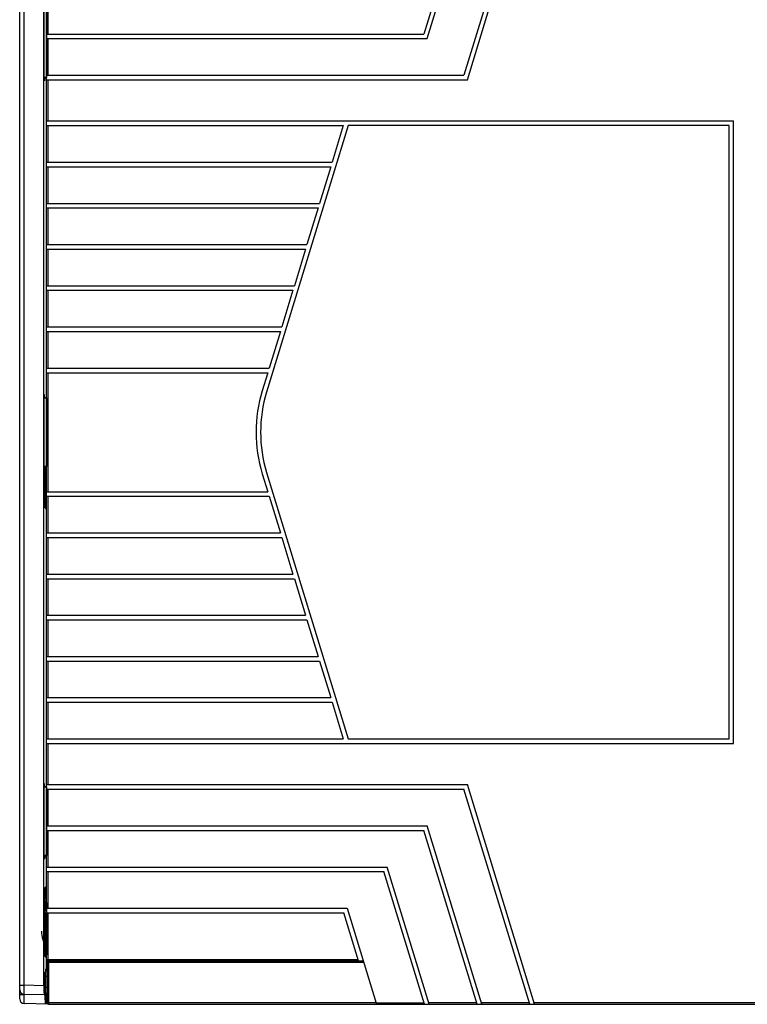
# Model space of a CAD drawing. Header units: millimetres. Extents: x -57 to 1892, y -935 to -279.
# Tile 34 of 40: x 1269 to 1428, y -614 to -399. Entities that reach past the tile are written whole.
import ezdxf

# ---------------------------------------------------------------- set-up
doc = ezdxf.new("R2010")
doc.units = ezdxf.units.MM
doc.header["$LTSCALE"] = 30.734
doc.layers.get('0').update_dxf_attribs({"linetype": 'CONTINUOUS'})
doc.layers.add('02___PRT_ALL_AXES', color=7, linetype='CONTINUOUS')

msp = doc.modelspace()

# ---------------------------------------------------------------- linework, layer by layer
at = {"linetype": 'Continuous'}
for p, q in [((1268.51, -613.18), (1268.51, -365.52)), ((1368.47, -364.35), (1356.85, -402.35)), ((1357.59, -403.35), (1369.51, -364.35)), ((1379.97, -364.35), (1365.6, -411.35)), ((1366.34, -412.35), (1381.02, -364.35)), ((1269.51, -610.18), (1269.51, -366.52)), ((1273.8, -610.29), (1273.8, -366.41)), ((1274.4, -594.35), (1274.4, -384.35)), ((1274.7, -402.35), (1274.7, -394.35)), ((1273.89, -411.6), (1273.89, -397.1)), ((1274.34, -396.84), (1274.34, -411.86)), ((1274.4, -402.35), (1356.85, -402.35)), ((1274.4, -403.35), (1357.59, -403.35)), ((1274.7, -411.35), (1274.7, -403.35)), ((1273.86, -411.7), (1274.34, -411.86)), ((1273.89, -411.8), (1273.89, -411.6)), ((1273.89, -411.99), (1273.89, -411.8)), ((1273.95, -412.58), (1273.94, -412.6)), ((1274.32, -411.85), (1274.32, -481.85)), ((1274.4, -411.35), (1365.6, -411.35)), ((1274.4, -412.35), (1366.34, -412.35)), ((1274.7, -421.35), (1274.7, -412.35)), ((1274.4, -421.35), (1424.54, -421.35)), ((1274.4, -422.35), (1339.23, -422.35)), ((1274.7, -430.35), (1274.7, -422.35)), ((1274.4, -430.35), (1336.79, -430.35)), ((1274.4, -431.35), (1336.48, -431.35)), ((1274.7, -439.35), (1274.7, -431.35)), ((1274.4, -439.35), (1334.03, -439.35)), ((1274.4, -440.35), (1333.73, -440.35)), ((1274.7, -448.35), (1274.7, -440.35)), ((1274.4, -448.35), (1331.28, -448.35)), ((1274.4, -449.35), (1330.98, -449.35)), ((1274.7, -457.35), (1274.7, -449.35)), ((1274.4, -457.35), (1328.53, -457.35)), ((1274.4, -458.35), (1328.23, -458.35)), ((1274.7, -466.35), (1274.7, -458.35)), ((1274.4, -466.35), (1325.78, -466.35)), ((1274.4, -467.35), (1325.47, -467.35)), ((1274.7, -475.35), (1274.7, -467.35)), ((1274.4, -475.35), (1323.03, -475.35)), ((1274.4, -476.35), (1322.72, -476.35)), ((1274.7, -502.35), (1274.7, -476.35)), ((1274.34, -481.84), (1273.86, -482)), ((1273.97, -481.71), (1273.97, -481.9)), ((1274.34, -481.84), (1274.34, -496.86)), ((1273.89, -496.6), (1273.89, -482.1)), ((1273.97, -481.9), (1273.97, -481.97)), ((1273.86, -496.7), (1274.34, -496.86)), ((1273.89, -496.8), (1273.89, -496.6)), ((1273.89, -496.99), (1273.89, -496.8)), ((1274.1, -496.89), (1274.17, -496.8)), ((1274.1, -496.89), (1274.12, -497.15)), ((1274.32, -496.85), (1274.32, -566.85)), ((1273.95, -497.58), (1273.94, -497.6)), ((1274.12, -497.15), (1274.17, -497.4)), ((1274.17, -497.4), (1274.25, -497.64)), ((1274.25, -497.64), (1274.32, -497.81)), ((1274.05, -502.37), (1274.05, -500.33)), ((1274.05, -500.33), (1274.32, -500.47)), ((1274.34, -502.23), (1274.05, -502.37)), ((1274.4, -502.35), (1322.72, -502.35)), ((1274.4, -503.35), (1323.03, -503.35)), ((1274.7, -511.35), (1274.7, -503.35)), ((1274.32, -506.1), (1274.1, -505.81)), ((1274.4, -511.35), (1325.47, -511.35)), ((1274.4, -512.35), (1325.78, -512.35)), ((1274.7, -520.35), (1274.7, -512.35)), ((1274.4, -520.35), (1328.23, -520.35)), ((1274.4, -521.35), (1328.53, -521.35)), ((1274.7, -529.35), (1274.7, -521.35)), ((1274.4, -529.35), (1330.98, -529.35)), ((1274.4, -530.35), (1331.28, -530.35)), ((1274.7, -538.35), (1274.7, -530.35)), ((1274.4, -538.35), (1333.73, -538.35)), ((1274.4, -539.35), (1334.03, -539.35)), ((1274.7, -547.35), (1274.7, -539.35)), ((1274.4, -547.35), (1336.48, -547.35)), ((1274.4, -548.35), (1336.79, -548.35)), ((1274.7, -556.35), (1274.7, -548.35)), ((1274.4, -556.35), (1339.23, -556.35)), ((1274.4, -557.35), (1424.54, -557.35)), ((1274.7, -566.35), (1274.7, -557.35)), ((1274.34, -566.84), (1273.86, -567)), ((1273.89, -581.6), (1273.89, -567.1)), ((1273.97, -566.71), (1273.97, -566.9)), ((1273.97, -566.9), (1273.97, -566.97)), ((1274.34, -566.84), (1274.34, -581.86)), ((1274.4, -566.35), (1366.34, -566.35)), ((1274.4, -567.35), (1365.6, -567.35)), ((1274.7, -575.35), (1274.7, -567.35)), ((1379.97, -614.35), (1365.6, -567.35)), ((1381.02, -614.35), (1366.34, -566.35)), ((1274.4, -575.35), (1357.59, -575.35)), ((1274.4, -576.35), (1356.85, -576.35)), ((1274.7, -584.35), (1274.7, -576.35)), ((1368.47, -614.35), (1356.85, -576.35)), ((1369.51, -614.35), (1357.59, -575.35)), ((1273.86, -581.7), (1274.34, -581.86)), ((1273.89, -581.8), (1273.89, -581.6)), ((1273.89, -581.99), (1273.89, -581.8)), ((1273.95, -582.58), (1273.94, -582.6)), ((1274.32, -581.85), (1274.32, -591.99)), ((1274.4, -584.35), (1348.84, -584.35)), ((1358.01, -614.35), (1348.84, -584.35)), ((1274.4, -585.35), (1348.1, -585.35)), ((1274.7, -593.35), (1274.7, -585.35)), ((1356.96, -614.35), (1348.1, -585.35)), ((1274.09, -588.81), (1274.32, -588.58)), ((1273.98, -591.83), (1274, -591.31)), ((1274.06, -591.25), (1274, -591.31)), ((1274.32, -591.31), (1274, -591.31)), ((1274.06, -591.25), (1274.06, -591.02)), ((1274.06, -591.25), (1274.34, -591.25)), ((1273.98, -591.83), (1273.98, -593.87)), ((1274.32, -591.83), (1273.98, -591.83)), ((1274.36, -592.14), (1274.32, -591.99)), ((1274.36, -592.14), (1274.36, -603.57)), ((1274.4, -593.35), (1340.09, -593.35)), ((1340.09, -593.35), (1346.42, -614.07)), ((1274, -594.38), (1273.98, -593.87)), ((1273.98, -593.87), (1274.36, -593.87)), ((1274.06, -594.45), (1274, -594.38)), ((1274, -594.38), (1274.4, -594.38)), ((1274.06, -601.67), (1274.06, -594.45)), ((1274.06, -594.45), (1274.4, -594.45)), ((1274.4, -604.55), (1274.4, -594.35)), ((1274.4, -594.35), (1339.35, -594.35)), ((1274.7, -604.85), (1274.7, -594.35)), ((1342.56, -604.85), (1339.35, -594.35)), ((1274.1, -603.65), (1274.09, -603.89)), ((1274.32, -604.12), (1274.09, -603.89)), ((1274.36, -603.57), (1274.32, -603.69)), ((1274.32, -603.69), (1274.32, -604.55)), ((1274.25, -606.7), (1274.36, -606.58)), ((1274.32, -604.55), (1342.47, -604.55)), ((1274.36, -606.58), (1274.36, -604.69)), ((1274.38, -606.73), (1274.36, -606.58)), ((1274.5, -605.13), (1274.51, -614.05)), ((1274.51, -605.13), (1274.5, -605.13)), ((1274.55, -604.84), (1274.62, -604.85)), ((1274.62, -604.85), (1343.6, -604.85)), ((1274.63, -604.84), (1274.7, -604.85)), ((1274.8, -605.14), (1274.81, -614.06)), ((1274.8, -605.14), (1343.69, -605.14)), ((1274.2, -608.29), (1274.21, -608)), ((1274.2, -610.7), (1274.2, -608.29)), ((1274.5, -608.29), (1274.2, -608.29)), ((1274.21, -608), (1274.21, -607.74)), ((1274.27, -606.85), (1274.25, -606.7)), ((1274.4, -606.79), (1274.38, -606.73)), ((1274.44, -606.88), (1274.4, -606.79)), ((1274.5, -606.95), (1274.44, -606.88)), ((1268.51, -610.18), (1269.51, -610.18)), ((1269.48, -612.18), (1269.51, -610.18)), ((1273.8, -610.29), (1269.51, -610.18)), ((1273.89, -611.29), (1273.89, -609.85)), ((1273.89, -609.85), (1274.02, -609.85)), ((1274.02, -609.85), (1274.02, -612.3)), ((1274.2, -610.97), (1274.2, -610.7)), ((1274.5, -610.7), (1274.2, -610.7)), ((1268.51, -612.18), (1269.46, -612.18)), ((1273.85, -612.29), (1269.48, -612.18)), ((1274.02, -612.3), (1273.87, -612.3)), ((1274.21, -611.61), (1274.21, -611.54)), ((1274.27, -612.15), (1274.25, -612.3)), ((1274.32, -612.38), (1274.25, -612.3)), ((1274.33, -612), (1274.27, -612.15)), ((1274.32, -613.8), (1274.32, -612.38)), ((1274.42, -611.88), (1274.33, -612)), ((1274.5, -611.82), (1274.42, -611.88)), ((1274.67, -614.31), (1269.48, -614.18)), ((1274.51, -613.81), (1274.32, -613.8)), ((1274.52, -614.13), (1274.51, -614.05)), ((1274.51, -614.05), (1274.51, -614.05)), ((1274.81, -614.06), (1274.81, -614.35)), ((1346.42, -614.06), (1274.81, -614.06)), ((1274.81, -614.35), (1430.97, -614.35)), ((1346.42, -614.05), (1356.87, -614.05)), ((1368.38, -614.05), (1357.92, -614.05)), ((1379.88, -614.05), (1369.42, -614.05)), ((1430.51, -614.05), (1380.92, -614.05))]:
    msp.add_line(p, q, dxfattribs=at)
for points in [[(1273.92, -412.61), (1273.91, -412.59), (1273.91, -412.53), (1273.9, -412.44), (1273.9, -412.31), (1273.9, -412.16), (1273.89, -411.99)], [(1273.97, -412.16), (1273.96, -412.31), (1273.96, -412.43), (1273.95, -412.53), (1273.95, -412.58)], [(1273.97, -411.73), (1273.97, -411.8), (1273.97, -411.99), (1273.97, -412.16)], [(1273.89, -482.1), (1273.89, -481.9), (1273.89, -481.71), (1273.9, -481.54)], [(1273.9, -481.54), (1273.9, -481.39), (1273.9, -481.26), (1273.91, -481.17), (1273.91, -481.11), (1273.92, -481.09)], [(1273.97, -496.73), (1273.97, -496.8), (1273.97, -496.99), (1273.97, -497.16)], [(1274.08, -497.57), (1274.09, -497.23), (1274.1, -496.89)], [(1273.92, -497.61), (1273.91, -497.59), (1273.91, -497.53), (1273.9, -497.44), (1273.9, -497.31), (1273.9, -497.16), (1273.89, -496.99)], [(1273.97, -497.16), (1273.96, -497.31), (1273.96, -497.43), (1273.95, -497.53), (1273.95, -497.58)], [(1274.05, -500.33), (1274.05, -499.99), (1274.05, -499.65), (1274.05, -499.3), (1274.06, -498.95), (1274.06, -498.59), (1274.07, -498.25)], [(1274.07, -498.25), (1274.08, -497.91), (1274.08, -497.57)], [(1274.05, -503.22), (1274.05, -502.96), (1274.05, -502.68), (1274.05, -502.37)], [(1274.1, -505.81), (1274.1, -505.63), (1274.09, -505.46), (1274.09, -505.28), (1274.08, -505.1), (1274.08, -504.92), (1274.07, -504.73), (1274.07, -504.54), (1274.07, -504.34), (1274.06, -504.14), (1274.06, -503.93), (1274.06, -503.7), (1274.05, -503.47), (1274.05, -503.22)], [(1274.32, -504.89), (1274.25, -505.04), (1274.17, -505.29), (1274.12, -505.55), (1274.1, -505.81)], [(1273.89, -567.1), (1273.89, -566.9), (1273.89, -566.71), (1273.9, -566.54)], [(1273.9, -566.54), (1273.9, -566.39), (1273.9, -566.26), (1273.91, -566.17), (1273.91, -566.11), (1273.92, -566.09)], [(1273.92, -582.61), (1273.91, -582.59), (1273.91, -582.53), (1273.9, -582.44), (1273.9, -582.31), (1273.9, -582.16), (1273.89, -581.99)], [(1273.97, -582.16), (1273.96, -582.31), (1273.96, -582.43), (1273.95, -582.53), (1273.95, -582.58)], [(1273.97, -581.73), (1273.97, -581.8), (1273.97, -581.99), (1273.97, -582.16)], [(1274.06, -591.02), (1274.06, -590.76), (1274.06, -590.49), (1274.07, -590.22), (1274.07, -589.94), (1274.07, -589.66), (1274.08, -589.38), (1274.08, -589.1), (1274.09, -588.81)], [(1274.09, -588.81), (1274.1, -589.05), (1274.15, -589.3), (1274.23, -589.54), (1274.32, -589.75)], [(1274.06, -591.02), (1274.13, -591.08), (1274.2, -591.14), (1274.27, -591.2), (1274.34, -591.25)], [(1274.36, -601.44), (1274.35, -601.44), (1274.06, -601.67)], [(1274.07, -602.76), (1274.07, -602.48), (1274.06, -602.21), (1274.06, -601.94), (1274.06, -601.67)], [(1274.08, -603.32), (1274.07, -603.04), (1274.07, -602.76)], [(1274.09, -603.89), (1274.08, -603.6), (1274.08, -603.32)], [(1274.34, -602.92), (1274.22, -603.16), (1274.15, -603.4), (1274.1, -603.65)], [(1274.32, -604.55), (1274.33, -604.63), (1274.36, -604.7), (1274.41, -604.76), (1274.47, -604.81), (1274.55, -604.84)], [(1274.36, -606.58), (1274.36, -606.58), (1274.37, -606.57), (1274.38, -606.57), (1274.39, -606.56), (1274.41, -606.55), (1274.43, -606.54), (1274.46, -606.53), (1274.49, -606.52), (1274.5, -606.51)], [(1274.4, -604.55), (1274.41, -604.63), (1274.44, -604.7), (1274.49, -604.76), (1274.55, -604.81), (1274.63, -604.84)], [(1274.49, -604.82), (1274.49, -604.86), (1274.5, -604.91)], [(1274.5, -604.91), (1274.5, -604.96), (1274.5, -605.02), (1274.5, -605.08), (1274.5, -605.13)], [(1274.8, -605.14), (1274.72, -605.14), (1274.64, -605.14), (1274.58, -605.14), (1274.53, -605.13), (1274.51, -605.13)], [(1274.78, -604.85), (1274.78, -604.85), (1274.78, -604.85), (1274.79, -604.86), (1274.79, -604.87), (1274.79, -604.88), (1274.79, -604.9), (1274.79, -604.91), (1274.79, -604.93), (1274.79, -604.95), (1274.79, -604.97), (1274.79, -604.99), (1274.79, -605), (1274.8, -605.02), (1274.8, -605.04), (1274.8, -605.06), (1274.8, -605.09), (1274.8, -605.11), (1274.8, -605.14)], [(1274.21, -607.46), (1274.21, -607.29), (1274.22, -607.12), (1274.22, -606.99), (1274.23, -606.87), (1274.23, -606.78), (1274.24, -606.73), (1274.25, -606.7)], [(1274.21, -607.74), (1274.21, -607.5), (1274.21, -607.46)], [(1274.5, -607.18), (1274.42, -607.12), (1274.33, -607), (1274.27, -606.85)], [(1274.21, -611.54), (1274.21, -611.42), (1274.21, -611.21), (1274.2, -610.97)], [(1269.45, -612.82), (1269.45, -612.51), (1269.46, -612.18)], [(1269.48, -614.18), (1269.47, -614.15), (1269.47, -614.08), (1269.46, -613.96), (1269.46, -613.8), (1269.45, -613.61), (1269.45, -613.37), (1269.45, -613.11), (1269.45, -612.82)], [(1274.25, -612.3), (1274.24, -612.27), (1274.23, -612.2), (1274.23, -612.09), (1274.22, -611.95), (1274.22, -611.79), (1274.21, -611.61)], [(1274.81, -614.06), (1274.73, -614.06), (1274.66, -614.06), (1274.59, -614.06), (1274.54, -614.05), (1274.51, -614.05)], [(1274.81, -614.35), (1274.73, -614.34), (1274.66, -614.31), (1274.6, -614.26), (1274.55, -614.2), (1274.52, -614.13)]]:
    msp.add_lwpolyline(points, dxfattribs=at)
for centre, radius, start, end in [((1279.26, -598.35), 6, 180, 215.2261), ((1269.51, -611.18), 1, 180, 268.5), ((1269.51, -613.18), 1, 180, 268.5), ((1346.8, -613.95), 0.4, 194.3609, 270)]:
    msp.add_arc(centre, radius, start, end, dxfattribs=at)
for centre, major_axis, ratio, start_param, end_param in [((1273.96, -609.85), (0, 2.5), 0.026186, -1.570796, 1.570796), ((1273.85, -610.29), (0, 2), 0.026177, 1.57011, 3.140907), ((1273.87, -611.29), (0, 1), 0.026249, -1.964789, -1.572855), ((1274.08, -612.3), (0, 2), 0.026177, 1.571481, 3.140908), ((1274.92, -612.38), (0.425, -0.425), 0.999315, -2.986895, -2.356537), ((1274.92, -612.38), (-0.425, 0.425), 0.999315, 0.017149, 0.154697), ((1274.34, -613.81), (0, 0.5), 0.026177, 1.57011, 3.140907)]:
    msp.add_ellipse(centre, major_axis=major_axis, ratio=ratio, start_param=start_param, end_param=end_param, dxfattribs=at)
at = {"layer": '02___PRT_ALL_AXES', "linetype": 'Continuous'}
for p, q in [((1424.54, -557.35), (1424.54, -421.35)), ((1340.28, -422.35), (1322.48, -480.58)), ((1339.23, -422.35), (1336.79, -430.35)), ((1423.54, -422.35), (1340.28, -422.35)), ((1423.54, -556.35), (1423.54, -422.35)), ((1336.48, -431.35), (1334.03, -439.35)), ((1333.73, -440.35), (1331.28, -448.35)), ((1330.98, -449.35), (1328.53, -457.35)), ((1328.23, -458.35), (1325.78, -466.35)), ((1325.47, -467.35), (1323.03, -475.35)), ((1322.72, -476.35), (1321.52, -480.29)), ((1321.52, -498.41), (1322.72, -502.35)), ((1322.48, -498.12), (1340.28, -556.35)), ((1323.03, -503.35), (1325.47, -511.35)), ((1325.78, -512.35), (1328.23, -520.35)), ((1328.53, -521.35), (1330.98, -529.35)), ((1331.28, -530.35), (1333.73, -538.35)), ((1334.03, -539.35), (1336.48, -547.35)), ((1336.79, -548.35), (1339.23, -556.35)), ((1340.28, -556.35), (1423.54, -556.35))]:
    msp.add_line(p, q, dxfattribs=at)
for radius in [31, 30]:
    msp.add_arc((1351.16, -489.35), radius, 163, 197, dxfattribs=at)

doc.saveas('drawing.dxf')
